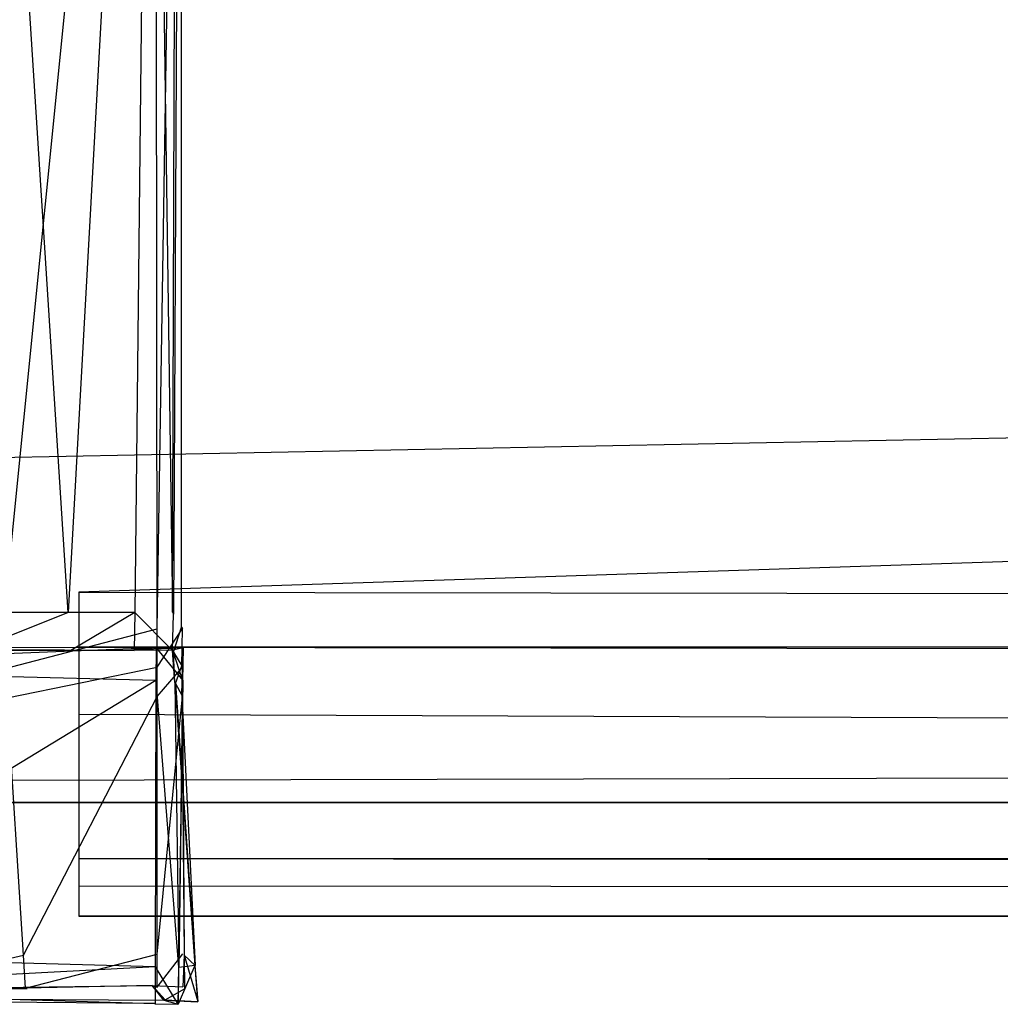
# Model space of a CAD drawing. Extents: x 0 to 0.787, y -0.451 to 0.
# Tile 8 of 32: x 0.131 to 0.143, y -0.451 to -0.44. Entities that reach past the tile are written whole.
import ezdxf

# ---------------------------------------------------------------- set-up
doc = ezdxf.new("R2010")
doc.units = 0
for name, color, linetype in [('L17_GRIFF_N_A69600__1___REPLACE', 7, 'CONTINUOUS'), ('L18_GRIFF_N_A69600__0___REPLACE', 7, 'CONTINUOUS'), ('L19_FRONTU_N_A69600__0___REPLAC', 7, 'CONTINUOUS'), ('L3_GRIFF_N_A69600__1___REPLACEM', 7, 'CONTINUOUS'), ('L4_GRIFF_N_A69600__0___REPLACEM', 7, 'CONTINUOUS'), ('L5_FRONTO_N_A69600__0___REPLACE', 7, 'CONTINUOUS')]:
    doc.layers.add(name, color=color, linetype=linetype)

msp = doc.modelspace()

# ---------------------------------------------------------------- linework, layer by layer
at = {"layer": 'L17_GRIFF_N_A69600__1___REPLACE', "color": 254}
for points, invisible_edges in [([(0.131811, -0.446458, 0.226732), (0.653944, -0.429376, 0.220481), (0.131811, -0.429376, 0.220481), (0.131811, -0.446458, 0.226732)], 13), ([(0.653944, -0.429376, 0.220481), (0.131811, -0.446458, 0.226732), (0.653944, -0.446458, 0.226732), (0.653944, -0.429376, 0.220481)], 14), ([(0.131828, -0.42949, 0.217178), (0.653945, -0.449681, 0.224543), (0.131811, -0.449681, 0.224543), (0.131828, -0.42949, 0.217178)], 13), ([(0.653945, -0.449681, 0.224543), (0.131828, -0.42949, 0.217178), (0.653961, -0.42949, 0.217178), (0.653945, -0.449681, 0.224543)], 14), ([(0.653944, -0.447123, 0.226975), (0.131811, -0.446458, 0.226732), (0.131811, -0.447123, 0.226975), (0.653944, -0.447123, 0.226975)], 13), ([(0.131811, -0.446458, 0.226732), (0.653944, -0.447123, 0.226975), (0.653944, -0.446458, 0.226732), (0.131811, -0.446458, 0.226732)], 14), ([(0.131811, -0.447123, 0.228633), (0.653944, -0.447123, 0.226975), (0.131811, -0.447123, 0.226975), (0.131811, -0.447123, 0.228633)], 13), ([(0.653944, -0.447123, 0.226975), (0.131811, -0.447123, 0.228633), (0.653944, -0.447123, 0.228633), (0.653944, -0.447123, 0.226975)], 14), ([(0.653944, -0.447931, 0.228666), (0.131811, -0.447123, 0.228633), (0.131811, -0.447931, 0.228666), (0.653944, -0.447931, 0.228666)], 13), ([(0.131811, -0.447123, 0.228633), (0.653944, -0.447931, 0.228666), (0.653944, -0.447123, 0.228633), (0.131811, -0.447123, 0.228633)], 14), ([(0.653944, -0.450009, 0.228748), (0.131811, -0.447931, 0.228666), (0.131811, -0.450009, 0.228748), (0.653944, -0.450009, 0.228748)], 13), ([(0.131811, -0.447931, 0.228666), (0.653944, -0.450009, 0.228748), (0.653944, -0.447931, 0.228666), (0.131811, -0.447931, 0.228666)], 14), ([(0.131811, -0.449681, 0.224543), (0.653944, -0.450375, 0.224809), (0.131811, -0.450375, 0.224809), (0.131811, -0.449681, 0.224543)], 13), ([(0.653944, -0.450375, 0.224809), (0.131811, -0.449681, 0.224543), (0.653945, -0.449681, 0.224543), (0.653944, -0.450375, 0.224809)], 14), ([(0.653944, -0.450375, 0.228763), (0.131811, -0.450009, 0.228748), (0.131811, -0.450375, 0.228763), (0.653944, -0.450375, 0.228763)], 13), ([(0.131811, -0.450009, 0.228748), (0.653944, -0.450375, 0.228763), (0.653944, -0.450009, 0.228748), (0.131811, -0.450009, 0.228748)], 14), ([(0.653944, -0.450375, 0.228763), (0.131811, -0.450375, 0.228145), (0.653944, -0.450375, 0.228145), (0.653944, -0.450375, 0.228763)], 13), ([(0.131811, -0.450375, 0.228145), (0.653944, -0.450375, 0.228763), (0.131811, -0.450375, 0.228763), (0.131811, -0.450375, 0.228145)], 14), ([(0.653944, -0.450375, 0.228145), (0.131811, -0.450375, 0.225524), (0.653944, -0.450375, 0.225524), (0.653944, -0.450375, 0.228145)], 13), ([(0.131811, -0.450375, 0.225524), (0.653944, -0.450375, 0.228145), (0.131811, -0.450375, 0.228145), (0.131811, -0.450375, 0.225524)], 14), ([(0.653944, -0.450375, 0.225524), (0.131811, -0.450375, 0.224809), (0.653944, -0.450375, 0.224809), (0.653944, -0.450375, 0.225524)], 13), ([(0.131811, -0.450375, 0.224809), (0.653944, -0.450375, 0.225524), (0.131811, -0.450375, 0.225524), (0.131811, -0.450375, 0.224809)], 14)]:
    msp.add_3dface(points, dxfattribs=dict(at, invisible_edges=invisible_edges))
at = {"layer": 'L18_GRIFF_N_A69600__0___REPLACE', "color": 254}
for points, invisible_edges in [([(0.132744, -0.428385, 0.215867), (0.130891, -0.446915, 0.222881), (0.129715, -0.428409, 0.216218), (0.132744, -0.428385, 0.215867)], 13), ([(0.131683, -0.446702, 0.227057), (0.130508, -0.428408, 0.220896), (0.130469, -0.446704, 0.227375), (0.131683, -0.446702, 0.227057)], 14), ([(0.131683, -0.446702, 0.227057), (0.132687, -0.428392, 0.220643), (0.130508, -0.428408, 0.220896), (0.131683, -0.446702, 0.227057)], 13), ([(0.130891, -0.446915, 0.222881), (0.132744, -0.428385, 0.215867), (0.132756, -0.4469, 0.222665), (0.130891, -0.446915, 0.222881)], 14), ([(0.132687, -0.428392, 0.220643), (0.131683, -0.446702, 0.227057), (0.132487, -0.446702, 0.226969), (0.132687, -0.428392, 0.220643)], 14), ([(0.132942, -0.446701, 0.22692), (0.132687, -0.428392, 0.220643), (0.132487, -0.446702, 0.226969), (0.132942, -0.446701, 0.22692)], 13), ([(0.132687, -0.428392, 0.220643), (0.132942, -0.446701, 0.22692), (0.132994, -0.428389, 0.220608), (0.132687, -0.428392, 0.220643)], 14), ([(0.133051, -0.428383, 0.215831), (0.132756, -0.4469, 0.222665), (0.132744, -0.428385, 0.215867), (0.133051, -0.428383, 0.215831)], 13), ([(0.132756, -0.4469, 0.222665), (0.133051, -0.428383, 0.215831), (0.133063, -0.446898, 0.222629), (0.132756, -0.4469, 0.222665)], 14), ([(0.132999, -0.428389, 0.220158), (0.132942, -0.446701, 0.22692), (0.132955, -0.446722, 0.226459), (0.132999, -0.428389, 0.220158)], 13), ([(0.132942, -0.446701, 0.22692), (0.132999, -0.428389, 0.220158), (0.132994, -0.428389, 0.220608), (0.132942, -0.446701, 0.22692)], 14), ([(0.133046, -0.428384, 0.216296), (0.132999, -0.428389, 0.220158), (0.132955, -0.446722, 0.226459), (0.133046, -0.428384, 0.216296)], 14), ([(0.133046, -0.428384, 0.216296), (0.132955, -0.446722, 0.226459), (0.133053, -0.446882, 0.222985), (0.133046, -0.428384, 0.216296)], 14), ([(0.133053, -0.446882, 0.222985), (0.133051, -0.428383, 0.215831), (0.133046, -0.428384, 0.216296), (0.133053, -0.446882, 0.222985)], 14), ([(0.133051, -0.428383, 0.215831), (0.133053, -0.446882, 0.222985), (0.133063, -0.446898, 0.222629), (0.133051, -0.428383, 0.215831)], 13), ([(0.130528, -0.447164, 0.227521), (0.131683, -0.446702, 0.227057), (0.130469, -0.446704, 0.227375), (0.130528, -0.447164, 0.227521)], 13), ([(0.131683, -0.446702, 0.227057), (0.130528, -0.447164, 0.227521), (0.131712, -0.447162, 0.227212), (0.131683, -0.446702, 0.227057)], 14), ([(0.131712, -0.447162, 0.227212), (0.132487, -0.446702, 0.226969), (0.131683, -0.446702, 0.227057), (0.131712, -0.447162, 0.227212)], 13), ([(0.132487, -0.446702, 0.226969), (0.131712, -0.447162, 0.227212), (0.132478, -0.447162, 0.227129), (0.132487, -0.446702, 0.226969)], 14), ([(0.132941, -0.447162, 0.227079), (0.132487, -0.446702, 0.226969), (0.132478, -0.447162, 0.227129), (0.132941, -0.447162, 0.227079)], 13), ([(0.132487, -0.446702, 0.226969), (0.132941, -0.447162, 0.227079), (0.132942, -0.446701, 0.22692), (0.132487, -0.446702, 0.226969)], 14), ([(0.132941, -0.447162, 0.227079), (0.132955, -0.446722, 0.226459), (0.132942, -0.446701, 0.22692), (0.132941, -0.447162, 0.227079)], 14), ([(0.132955, -0.446722, 0.226459), (0.132941, -0.447162, 0.227079), (0.132954, -0.447184, 0.226617), (0.132955, -0.446722, 0.226459)], 13), ([(0.132954, -0.447184, 0.226617), (0.133053, -0.446882, 0.222985), (0.132955, -0.446722, 0.226459), (0.132954, -0.447184, 0.226617)], 14), ([(0.132756, -0.4469, 0.222665), (0.13092, -0.44738, 0.223049), (0.130891, -0.446915, 0.222881), (0.132756, -0.4469, 0.222665)], 13), ([(0.13092, -0.44738, 0.223049), (0.132756, -0.4469, 0.222665), (0.132757, -0.447366, 0.222836), (0.13092, -0.44738, 0.223049)], 14), ([(0.133063, -0.446898, 0.222629), (0.132757, -0.447366, 0.222836), (0.132756, -0.4469, 0.222665), (0.133063, -0.446898, 0.222629)], 13), ([(0.132757, -0.447366, 0.222836), (0.133063, -0.446898, 0.222629), (0.133064, -0.447364, 0.2228), (0.132757, -0.447366, 0.222836)], 14), ([(0.133053, -0.446882, 0.222985), (0.132954, -0.447184, 0.226617), (0.133054, -0.447347, 0.223153), (0.133053, -0.446882, 0.222985)], 13), ([(0.133054, -0.447347, 0.223153), (0.133063, -0.446898, 0.222629), (0.133053, -0.446882, 0.222985), (0.133054, -0.447347, 0.223153)], 14), ([(0.133063, -0.446898, 0.222629), (0.133054, -0.447347, 0.223153), (0.133064, -0.447364, 0.2228), (0.133063, -0.446898, 0.222629)], 13), ([(0.126509, -0.44712, 0.249014), (0.13274, -0.447131, 0.248695), (0.126505, -0.44712, 0.248679), (0.126509, -0.44712, 0.249014)], 13), ([(0.13274, -0.447131, 0.248695), (0.132446, -0.447161, 0.227717), (0.126505, -0.44712, 0.248679), (0.13274, -0.447131, 0.248695)], 14), ([(0.126505, -0.44712, 0.248679), (0.132446, -0.447161, 0.227717), (0.130716, -0.447163, 0.228074), (0.126505, -0.44712, 0.248679)], 14), ([(0.126573, -0.447377, 0.249014), (0.132744, -0.44713, 0.249014), (0.126509, -0.44712, 0.249014), (0.126573, -0.447377, 0.249014)], 13), ([(0.13274, -0.447131, 0.248695), (0.126509, -0.44712, 0.249014), (0.132744, -0.44713, 0.249014), (0.13274, -0.447131, 0.248695)], 14), ([(0.132744, -0.44713, 0.249014), (0.126573, -0.447377, 0.249014), (0.132743, -0.447524, 0.249014), (0.132744, -0.44713, 0.249014)], 14), ([(0.132446, -0.447161, 0.227717), (0.13307, -0.447131, 0.248696), (0.132944, -0.447161, 0.227662), (0.132446, -0.447161, 0.227717)], 13), ([(0.13307, -0.447131, 0.248696), (0.132446, -0.447161, 0.227717), (0.13274, -0.447131, 0.248695), (0.13307, -0.447131, 0.248696)], 14), ([(0.132744, -0.44713, 0.249014), (0.13307, -0.447131, 0.248696), (0.13274, -0.447131, 0.248695), (0.132744, -0.44713, 0.249014)], 13), ([(0.133066, -0.447525, 0.249014), (0.132744, -0.44713, 0.249014), (0.132743, -0.447524, 0.249014), (0.133066, -0.447525, 0.249014)], 13), ([(0.132744, -0.44713, 0.249014), (0.133066, -0.447525, 0.249014), (0.133072, -0.447131, 0.249014), (0.132744, -0.44713, 0.249014)], 14), ([(0.13307, -0.447131, 0.248696), (0.132744, -0.44713, 0.249014), (0.133072, -0.447131, 0.249014), (0.13307, -0.447131, 0.248696)], 14), ([(0.13307, -0.447131, 0.248696), (0.133064, -0.447526, 0.248695), (0.132944, -0.447161, 0.227662), (0.13307, -0.447131, 0.248696)], 14), ([(0.13307, -0.447131, 0.248696), (0.133066, -0.447525, 0.249014), (0.133064, -0.447526, 0.248695), (0.13307, -0.447131, 0.248696)], 13), ([(0.133066, -0.447525, 0.249014), (0.13307, -0.447131, 0.248696), (0.133072, -0.447131, 0.249014), (0.133066, -0.447525, 0.249014)], 14), ([(0.130528, -0.447164, 0.227521), (0.131728, -0.447162, 0.227796), (0.131712, -0.447162, 0.227212), (0.130528, -0.447164, 0.227521)], 13), ([(0.131728, -0.447162, 0.227796), (0.130528, -0.447164, 0.227521), (0.130716, -0.447163, 0.228074), (0.131728, -0.447162, 0.227796)], 14), ([(0.130716, -0.447163, 0.228074), (0.132446, -0.447161, 0.227717), (0.131728, -0.447162, 0.227796), (0.130716, -0.447163, 0.228074)], 14), ([(0.131712, -0.447162, 0.227212), (0.132446, -0.447161, 0.227717), (0.132478, -0.447162, 0.227129), (0.131712, -0.447162, 0.227212)], 13), ([(0.132446, -0.447161, 0.227717), (0.131712, -0.447162, 0.227212), (0.131728, -0.447162, 0.227796), (0.132446, -0.447161, 0.227717)], 14), ([(0.132944, -0.447161, 0.227662), (0.132478, -0.447162, 0.227129), (0.132446, -0.447161, 0.227717), (0.132944, -0.447161, 0.227662)], 14), ([(0.132478, -0.447162, 0.227129), (0.132944, -0.447161, 0.227662), (0.132941, -0.447162, 0.227079), (0.132478, -0.447162, 0.227129)], 13), ([(0.132972, -0.44755, 0.227671), (0.132941, -0.447162, 0.227079), (0.132944, -0.447161, 0.227662), (0.132972, -0.44755, 0.227671)], 14), ([(0.132969, -0.447551, 0.227088), (0.132954, -0.447184, 0.226617), (0.132941, -0.447162, 0.227079), (0.132969, -0.447551, 0.227088)], 14), ([(0.132941, -0.447162, 0.227079), (0.132972, -0.44755, 0.227671), (0.132969, -0.447551, 0.227088), (0.132941, -0.447162, 0.227079)], 13), ([(0.132944, -0.447161, 0.227662), (0.133064, -0.447526, 0.248695), (0.132972, -0.44755, 0.227671), (0.132944, -0.447161, 0.227662)], 14), ([(0.132977, -0.447564, 0.226752), (0.133054, -0.447347, 0.223153), (0.132954, -0.447184, 0.226617), (0.132977, -0.447564, 0.226752)], 14), ([(0.132954, -0.447184, 0.226617), (0.132969, -0.447551, 0.227088), (0.132977, -0.447564, 0.226752), (0.132954, -0.447184, 0.226617)], 13), ([(0.127289, -0.450838, 0.249014), (0.132743, -0.447524, 0.249014), (0.126573, -0.447377, 0.249014), (0.127289, -0.450838, 0.249014)], 13), ([(0.132757, -0.447366, 0.222836), (0.130943, -0.447734, 0.223176), (0.13092, -0.44738, 0.223049), (0.132757, -0.447366, 0.222836)], 13), ([(0.130943, -0.447734, 0.223176), (0.132757, -0.447366, 0.222836), (0.132757, -0.44772, 0.222966), (0.130943, -0.447734, 0.223176)], 14), ([(0.133064, -0.447364, 0.2228), (0.132757, -0.44772, 0.222966), (0.132757, -0.447366, 0.222836), (0.133064, -0.447364, 0.2228)], 13), ([(0.132757, -0.44772, 0.222966), (0.133064, -0.447364, 0.2228), (0.133064, -0.447718, 0.22293), (0.132757, -0.44772, 0.222966)], 14), ([(0.133054, -0.447347, 0.223153), (0.132977, -0.447564, 0.226752), (0.133056, -0.447704, 0.223281), (0.133054, -0.447347, 0.223153)], 13), ([(0.133056, -0.447704, 0.223281), (0.133064, -0.447364, 0.2228), (0.133054, -0.447347, 0.223153), (0.133056, -0.447704, 0.223281)], 14), ([(0.133064, -0.447364, 0.2228), (0.133056, -0.447704, 0.223281), (0.133064, -0.447718, 0.22293), (0.133064, -0.447364, 0.2228)], 13), ([(0.132743, -0.447524, 0.249014), (0.127289, -0.450838, 0.249014), (0.132735, -0.450989, 0.249014), (0.132743, -0.447524, 0.249014)], 14), ([(0.133015, -0.450997, 0.249014), (0.132743, -0.447524, 0.249014), (0.132735, -0.450989, 0.249014), (0.133015, -0.450997, 0.249014)], 13), ([(0.132743, -0.447524, 0.249014), (0.133015, -0.450997, 0.249014), (0.133066, -0.447525, 0.249014), (0.132743, -0.447524, 0.249014)], 14), ([(0.132972, -0.44755, 0.227671), (0.133217, -0.450971, 0.227175), (0.132969, -0.447551, 0.227088), (0.132972, -0.44755, 0.227671)], 14), ([(0.132969, -0.447551, 0.227088), (0.133217, -0.450971, 0.227175), (0.132977, -0.447564, 0.226752), (0.132969, -0.447551, 0.227088)], 14), ([(0.133064, -0.447526, 0.248695), (0.133018, -0.450997, 0.248678), (0.132972, -0.44755, 0.227671), (0.133064, -0.447526, 0.248695)], 14), ([(0.132972, -0.44755, 0.227671), (0.133018, -0.450997, 0.248678), (0.133213, -0.450972, 0.227673), (0.132972, -0.44755, 0.227671)], 14), ([(0.133217, -0.450971, 0.227175), (0.132972, -0.44755, 0.227671), (0.133213, -0.450972, 0.227673), (0.133217, -0.450971, 0.227175)], 13), ([(0.132977, -0.447564, 0.226752), (0.133217, -0.450971, 0.227175), (0.133056, -0.447704, 0.223281), (0.132977, -0.447564, 0.226752)], 14), ([(0.133018, -0.450997, 0.248678), (0.133066, -0.447525, 0.249014), (0.133015, -0.450997, 0.249014), (0.133018, -0.450997, 0.248678)], 13), ([(0.133066, -0.447525, 0.249014), (0.133018, -0.450997, 0.248678), (0.133064, -0.447526, 0.248695), (0.133066, -0.447525, 0.249014)], 14), ([(0.129285, -0.450861, 0.224813), (0.130943, -0.447734, 0.223176), (0.131141, -0.450846, 0.224297), (0.129285, -0.450861, 0.224813)], 14), ([(0.132757, -0.44772, 0.222966), (0.131141, -0.450846, 0.224297), (0.130943, -0.447734, 0.223176), (0.132757, -0.44772, 0.222966)], 13), ([(0.131141, -0.450846, 0.224297), (0.132757, -0.44772, 0.222966), (0.132759, -0.450834, 0.224109), (0.131141, -0.450846, 0.224297)], 14), ([(0.133064, -0.447718, 0.22293), (0.132759, -0.450834, 0.224109), (0.132757, -0.44772, 0.222966), (0.133064, -0.447718, 0.22293)], 13), ([(0.132759, -0.450834, 0.224109), (0.133064, -0.447718, 0.22293), (0.133066, -0.450831, 0.224073), (0.132759, -0.450834, 0.224109)], 14), ([(0.133056, -0.447704, 0.223281), (0.133217, -0.450971, 0.227175), (0.133082, -0.450846, 0.224412), (0.133056, -0.447704, 0.223281)], 14), ([(0.133056, -0.447704, 0.223281), (0.133082, -0.450846, 0.224412), (0.133064, -0.447718, 0.22293), (0.133056, -0.447704, 0.223281)], 14), ([(0.133064, -0.447718, 0.22293), (0.133082, -0.450846, 0.224412), (0.133066, -0.450831, 0.224073), (0.133064, -0.447718, 0.22293)], 14), ([(0.133066, -0.450831, 0.224073), (0.132759, -0.451232, 0.224255), (0.132759, -0.450834, 0.224109), (0.133066, -0.450831, 0.224073)], 13), ([(0.132759, -0.451232, 0.224255), (0.133066, -0.450831, 0.224073), (0.133066, -0.45123, 0.224219), (0.132759, -0.451232, 0.224255)], 14), ([(0.133082, -0.450846, 0.224412), (0.133066, -0.45123, 0.224219), (0.133066, -0.450831, 0.224073), (0.133082, -0.450846, 0.224412)], 14), ([(0.127371, -0.451265, 0.249014), (0.132735, -0.450989, 0.249014), (0.127289, -0.450838, 0.249014), (0.127371, -0.451265, 0.249014)], 13), ([(0.131141, -0.450846, 0.224297), (0.129334, -0.45126, 0.22495), (0.129285, -0.450861, 0.224813), (0.131141, -0.450846, 0.224297)], 13), ([(0.129334, -0.45126, 0.22495), (0.131141, -0.450846, 0.224297), (0.131166, -0.451244, 0.22444), (0.129334, -0.45126, 0.22495)], 14), ([(0.132759, -0.450834, 0.224109), (0.131166, -0.451244, 0.22444), (0.131141, -0.450846, 0.224297), (0.132759, -0.450834, 0.224109)], 13), ([(0.131166, -0.451244, 0.22444), (0.132759, -0.450834, 0.224109), (0.132759, -0.451232, 0.224255), (0.131166, -0.451244, 0.22444)], 14), ([(0.133066, -0.45123, 0.224219), (0.133082, -0.450846, 0.224412), (0.133089, -0.451252, 0.224592), (0.133066, -0.45123, 0.224219)], 13), ([(0.133082, -0.450846, 0.224412), (0.133217, -0.450971, 0.227175), (0.133249, -0.451409, 0.227186), (0.133082, -0.450846, 0.224412)], 14), ([(0.133082, -0.450846, 0.224412), (0.133249, -0.451409, 0.227186), (0.133089, -0.451252, 0.224592), (0.133082, -0.450846, 0.224412)], 14), ([(0.132735, -0.450989, 0.249014), (0.127371, -0.451265, 0.249014), (0.132734, -0.451433, 0.249014), (0.132735, -0.450989, 0.249014)], 14), ([(0.133008, -0.451441, 0.249014), (0.132735, -0.450989, 0.249014), (0.132734, -0.451433, 0.249014), (0.133008, -0.451441, 0.249014)], 13), ([(0.132735, -0.450989, 0.249014), (0.133008, -0.451441, 0.249014), (0.133015, -0.450997, 0.249014), (0.132735, -0.450989, 0.249014)], 14), ([(0.133012, -0.451441, 0.248677), (0.133015, -0.450997, 0.249014), (0.133008, -0.451441, 0.249014), (0.133012, -0.451441, 0.248677)], 13), ([(0.133213, -0.450972, 0.227673), (0.133018, -0.450997, 0.248678), (0.133012, -0.451441, 0.248677), (0.133213, -0.450972, 0.227673)], 14), ([(0.133213, -0.450972, 0.227673), (0.133012, -0.451441, 0.248677), (0.133244, -0.45141, 0.227684), (0.133213, -0.450972, 0.227673)], 14), ([(0.133015, -0.450997, 0.249014), (0.133012, -0.451441, 0.248677), (0.133018, -0.450997, 0.248678), (0.133015, -0.450997, 0.249014)], 14), ([(0.133213, -0.450972, 0.227673), (0.133249, -0.451409, 0.227186), (0.133217, -0.450971, 0.227175), (0.133213, -0.450972, 0.227673)], 14), ([(0.133249, -0.451409, 0.227186), (0.133213, -0.450972, 0.227673), (0.133244, -0.45141, 0.227684), (0.133249, -0.451409, 0.227186)], 13), ([(0.12267, -0.451344, 0.248708), (0.132696, -0.451214, 0.224663), (0.132839, -0.451389, 0.227694), (0.12267, -0.451344, 0.248708)], 14), ([(0.12267, -0.451344, 0.248708), (0.123938, -0.451274, 0.22994), (0.132696, -0.451214, 0.224663), (0.12267, -0.451344, 0.248708)], 14), ([(0.132734, -0.451433, 0.249014), (0.126795, -0.451247, 0.249014), (0.12267, -0.451344, 0.248708), (0.132734, -0.451433, 0.249014)], 13), ([(0.123938, -0.451274, 0.22994), (0.1263, -0.451278, 0.227134), (0.132696, -0.451214, 0.224663), (0.123938, -0.451274, 0.22994)], 14), ([(0.1263, -0.451278, 0.227134), (0.12947, -0.451263, 0.225325), (0.132696, -0.451214, 0.224663), (0.1263, -0.451278, 0.227134)], 14), ([(0.126795, -0.451247, 0.249014), (0.132734, -0.451433, 0.249014), (0.127371, -0.451265, 0.249014), (0.126795, -0.451247, 0.249014)], 14), ([(0.131185, -0.451248, 0.224839), (0.129334, -0.45126, 0.22495), (0.131166, -0.451244, 0.22444), (0.131185, -0.451248, 0.224839)], 13), ([(0.129334, -0.45126, 0.22495), (0.131185, -0.451248, 0.224839), (0.12947, -0.451263, 0.225325), (0.129334, -0.45126, 0.22495)], 14), ([(0.12947, -0.451263, 0.225325), (0.131185, -0.451248, 0.224839), (0.132696, -0.451214, 0.224663), (0.12947, -0.451263, 0.225325)], 14), ([(0.131185, -0.451248, 0.224839), (0.131166, -0.451244, 0.22444), (0.132696, -0.451214, 0.224663), (0.131185, -0.451248, 0.224839)], 14), ([(0.132696, -0.451214, 0.224663), (0.131166, -0.451244, 0.22444), (0.132759, -0.451232, 0.224255), (0.132696, -0.451214, 0.224663)], 14), ([(0.132696, -0.451214, 0.224663), (0.132759, -0.451232, 0.224255), (0.133066, -0.45123, 0.224219), (0.132696, -0.451214, 0.224663)], 14), ([(0.132852, -0.451388, 0.227197), (0.132696, -0.451214, 0.224663), (0.133089, -0.451252, 0.224592), (0.132852, -0.451388, 0.227197)], 14), ([(0.132696, -0.451214, 0.224663), (0.133066, -0.45123, 0.224219), (0.133089, -0.451252, 0.224592), (0.132696, -0.451214, 0.224663)], 14), ([(0.132839, -0.451389, 0.227694), (0.132696, -0.451214, 0.224663), (0.132852, -0.451388, 0.227197), (0.132839, -0.451389, 0.227694)], 14), ([(0.132852, -0.451388, 0.227197), (0.133089, -0.451252, 0.224592), (0.133249, -0.451409, 0.227186), (0.132852, -0.451388, 0.227197)], 14), ([(0.132734, -0.451433, 0.249014), (0.12267, -0.451344, 0.248708), (0.13273, -0.451435, 0.248677), (0.132734, -0.451433, 0.249014)], 14), ([(0.12267, -0.451344, 0.248708), (0.132839, -0.451389, 0.227694), (0.13273, -0.451435, 0.248677), (0.12267, -0.451344, 0.248708)], 14), ([(0.132839, -0.451389, 0.227694), (0.133012, -0.451441, 0.248677), (0.13273, -0.451435, 0.248677), (0.132839, -0.451389, 0.227694)], 14), ([(0.132852, -0.451388, 0.227197), (0.133244, -0.45141, 0.227684), (0.132839, -0.451389, 0.227694), (0.132852, -0.451388, 0.227197)], 14), ([(0.133012, -0.451441, 0.248677), (0.132839, -0.451389, 0.227694), (0.133244, -0.45141, 0.227684), (0.133012, -0.451441, 0.248677)], 13), ([(0.133244, -0.45141, 0.227684), (0.132852, -0.451388, 0.227197), (0.133249, -0.451409, 0.227186), (0.133244, -0.45141, 0.227684)], 13), ([(0.13273, -0.451435, 0.248677), (0.133008, -0.451441, 0.249014), (0.132734, -0.451433, 0.249014), (0.13273, -0.451435, 0.248677)], 14), ([(0.133008, -0.451441, 0.249014), (0.13273, -0.451435, 0.248677), (0.133012, -0.451441, 0.248677), (0.133008, -0.451441, 0.249014)], 13)]:
    msp.add_3dface(points, dxfattribs=dict(at, invisible_edges=invisible_edges))
at = {"layer": 'L19_FRONTU_N_A69600__0___REPLAC', "color": 8}
for points, invisible_edges in [([(0.783193, -0.431928, 0.002), (0.003722, -0.447345, 0.002), (0.003722, -0.431928, 0.002), (0.783193, -0.431928, 0.002)], 13), ([(0.003722, -0.447345, 0.002), (0.783193, -0.431928, 0.002), (0.783193, -0.447345, 0.002), (0.003722, -0.447345, 0.002)], 14), ([(0.783193, -0.447345, 0.002), (0.003722, -0.449, 0.002), (0.003722, -0.447345, 0.002), (0.783193, -0.447345, 0.002)], 13), ([(0.003722, -0.449, 0.002), (0.783193, -0.447345, 0.002), (0.783193, -0.449, 0.002), (0.003722, -0.449, 0.002)], 14), ([(0.783193, -0.449, 0.246382), (0.003722, -0.449, 0.00371), (0.783193, -0.449, 0.00371), (0.783193, -0.449, 0.246382)], 13), ([(0.003722, -0.449, 0.00371), (0.783193, -0.449, 0.246382), (0.655951, -0.449, 0.226192), (0.003722, -0.449, 0.00371)], 10), ([(0.003722, -0.449, 0.00371), (0.655951, -0.449, 0.226192), (0.654, -0.449, 0.226), (0.003722, -0.449, 0.00371)], 13), ([(0.131049, -0.449, 0.226192), (0.003722, -0.449, 0.00371), (0.133, -0.449, 0.226), (0.131049, -0.449, 0.226192)], 13), ([(0.133, -0.449, 0.226), (0.003722, -0.449, 0.00371), (0.654, -0.449, 0.226), (0.133, -0.449, 0.226)], 10), ([(0.783193, -0.449, 0.00371), (0.003722, -0.449, 0.002), (0.783193, -0.449, 0.002), (0.783193, -0.449, 0.00371)], 13), ([(0.003722, -0.449, 0.002), (0.783193, -0.449, 0.00371), (0.003722, -0.449, 0.00371), (0.003722, -0.449, 0.002)], 14)]:
    msp.add_3dface(points, dxfattribs=dict(at, invisible_edges=invisible_edges))
at = {"layer": 'L3_GRIFF_N_A69600__1___REPLACEM', "color": 254}
for points, invisible_edges in [([(0.131811, -0.446458, 0.476732), (0.653944, -0.429376, 0.470481), (0.131811, -0.429376, 0.470481), (0.131811, -0.446458, 0.476732)], 13), ([(0.653944, -0.429376, 0.470481), (0.131811, -0.446458, 0.476732), (0.653944, -0.446458, 0.476732), (0.653944, -0.429376, 0.470481)], 14), ([(0.131828, -0.42949, 0.467178), (0.653945, -0.449681, 0.474543), (0.131811, -0.449681, 0.474543), (0.131828, -0.42949, 0.467178)], 13), ([(0.653945, -0.449681, 0.474543), (0.131828, -0.42949, 0.467178), (0.653961, -0.42949, 0.467178), (0.653945, -0.449681, 0.474543)], 14), ([(0.653944, -0.447123, 0.476975), (0.131811, -0.446458, 0.476732), (0.131811, -0.447123, 0.476975), (0.653944, -0.447123, 0.476975)], 13), ([(0.131811, -0.446458, 0.476732), (0.653944, -0.447123, 0.476975), (0.653944, -0.446458, 0.476732), (0.131811, -0.446458, 0.476732)], 14), ([(0.131811, -0.447123, 0.478633), (0.653944, -0.447123, 0.476975), (0.131811, -0.447123, 0.476975), (0.131811, -0.447123, 0.478633)], 13), ([(0.653944, -0.447123, 0.476975), (0.131811, -0.447123, 0.478633), (0.653944, -0.447123, 0.478633), (0.653944, -0.447123, 0.476975)], 14), ([(0.653944, -0.447931, 0.478666), (0.131811, -0.447123, 0.478633), (0.131811, -0.447931, 0.478666), (0.653944, -0.447931, 0.478666)], 13), ([(0.131811, -0.447123, 0.478633), (0.653944, -0.447931, 0.478666), (0.653944, -0.447123, 0.478633), (0.131811, -0.447123, 0.478633)], 14), ([(0.653944, -0.450009, 0.478748), (0.131811, -0.447931, 0.478666), (0.131811, -0.450009, 0.478748), (0.653944, -0.450009, 0.478748)], 13), ([(0.131811, -0.447931, 0.478666), (0.653944, -0.450009, 0.478748), (0.653944, -0.447931, 0.478666), (0.131811, -0.447931, 0.478666)], 14), ([(0.131811, -0.449681, 0.474543), (0.653944, -0.450375, 0.474809), (0.131811, -0.450375, 0.474809), (0.131811, -0.449681, 0.474543)], 13), ([(0.653944, -0.450375, 0.474809), (0.131811, -0.449681, 0.474543), (0.653945, -0.449681, 0.474543), (0.653944, -0.450375, 0.474809)], 14), ([(0.653944, -0.450375, 0.478763), (0.131811, -0.450009, 0.478748), (0.131811, -0.450375, 0.478763), (0.653944, -0.450375, 0.478763)], 13), ([(0.131811, -0.450009, 0.478748), (0.653944, -0.450375, 0.478763), (0.653944, -0.450009, 0.478748), (0.131811, -0.450009, 0.478748)], 14), ([(0.653944, -0.450375, 0.478763), (0.131811, -0.450375, 0.478145), (0.653944, -0.450375, 0.478145), (0.653944, -0.450375, 0.478763)], 13), ([(0.131811, -0.450375, 0.478145), (0.653944, -0.450375, 0.478763), (0.131811, -0.450375, 0.478763), (0.131811, -0.450375, 0.478145)], 14), ([(0.653944, -0.450375, 0.478145), (0.131811, -0.450375, 0.475524), (0.653944, -0.450375, 0.475524), (0.653944, -0.450375, 0.478145)], 13), ([(0.131811, -0.450375, 0.475524), (0.653944, -0.450375, 0.478145), (0.131811, -0.450375, 0.478145), (0.131811, -0.450375, 0.475524)], 14), ([(0.653944, -0.450375, 0.475524), (0.131811, -0.450375, 0.474809), (0.653944, -0.450375, 0.474809), (0.653944, -0.450375, 0.475524)], 13), ([(0.131811, -0.450375, 0.474809), (0.653944, -0.450375, 0.475524), (0.131811, -0.450375, 0.475524), (0.131811, -0.450375, 0.474809)], 14)]:
    msp.add_3dface(points, dxfattribs=dict(at, invisible_edges=invisible_edges))
at = {"layer": 'L4_GRIFF_N_A69600__0___REPLACEM', "color": 254}
for points, invisible_edges in [([(0.132744, -0.428385, 0.465867), (0.130891, -0.446915, 0.472881), (0.129715, -0.428409, 0.466218), (0.132744, -0.428385, 0.465867)], 13), ([(0.131683, -0.446702, 0.477057), (0.130508, -0.428408, 0.470896), (0.130469, -0.446704, 0.477375), (0.131683, -0.446702, 0.477057)], 14), ([(0.131683, -0.446702, 0.477057), (0.132687, -0.428392, 0.470643), (0.130508, -0.428408, 0.470896), (0.131683, -0.446702, 0.477057)], 13), ([(0.130891, -0.446915, 0.472881), (0.132744, -0.428385, 0.465867), (0.132756, -0.4469, 0.472665), (0.130891, -0.446915, 0.472881)], 14), ([(0.132687, -0.428392, 0.470643), (0.131683, -0.446702, 0.477057), (0.132487, -0.446702, 0.476969), (0.132687, -0.428392, 0.470643)], 14), ([(0.132942, -0.446701, 0.47692), (0.132687, -0.428392, 0.470643), (0.132487, -0.446702, 0.476969), (0.132942, -0.446701, 0.47692)], 13), ([(0.132687, -0.428392, 0.470643), (0.132942, -0.446701, 0.47692), (0.132994, -0.428389, 0.470608), (0.132687, -0.428392, 0.470643)], 14), ([(0.133051, -0.428383, 0.465831), (0.132756, -0.4469, 0.472665), (0.132744, -0.428385, 0.465867), (0.133051, -0.428383, 0.465831)], 13), ([(0.132756, -0.4469, 0.472665), (0.133051, -0.428383, 0.465831), (0.133063, -0.446898, 0.472629), (0.132756, -0.4469, 0.472665)], 14), ([(0.132999, -0.428389, 0.470158), (0.132942, -0.446701, 0.47692), (0.132955, -0.446722, 0.476459), (0.132999, -0.428389, 0.470158)], 13), ([(0.132942, -0.446701, 0.47692), (0.132999, -0.428389, 0.470158), (0.132994, -0.428389, 0.470608), (0.132942, -0.446701, 0.47692)], 14), ([(0.133046, -0.428384, 0.466296), (0.132999, -0.428389, 0.470158), (0.132955, -0.446722, 0.476459), (0.133046, -0.428384, 0.466296)], 14), ([(0.133046, -0.428384, 0.466296), (0.132955, -0.446722, 0.476459), (0.133053, -0.446882, 0.472985), (0.133046, -0.428384, 0.466296)], 14), ([(0.133053, -0.446882, 0.472985), (0.133051, -0.428383, 0.465831), (0.133046, -0.428384, 0.466296), (0.133053, -0.446882, 0.472985)], 14), ([(0.133051, -0.428383, 0.465831), (0.133053, -0.446882, 0.472985), (0.133063, -0.446898, 0.472629), (0.133051, -0.428383, 0.465831)], 13), ([(0.130528, -0.447164, 0.477521), (0.131683, -0.446702, 0.477057), (0.130469, -0.446704, 0.477375), (0.130528, -0.447164, 0.477521)], 13), ([(0.131683, -0.446702, 0.477057), (0.130528, -0.447164, 0.477521), (0.131712, -0.447162, 0.477212), (0.131683, -0.446702, 0.477057)], 14), ([(0.131712, -0.447162, 0.477212), (0.132487, -0.446702, 0.476969), (0.131683, -0.446702, 0.477057), (0.131712, -0.447162, 0.477212)], 13), ([(0.132487, -0.446702, 0.476969), (0.131712, -0.447162, 0.477212), (0.132478, -0.447162, 0.477129), (0.132487, -0.446702, 0.476969)], 14), ([(0.132941, -0.447162, 0.477079), (0.132487, -0.446702, 0.476969), (0.132478, -0.447162, 0.477129), (0.132941, -0.447162, 0.477079)], 13), ([(0.132487, -0.446702, 0.476969), (0.132941, -0.447162, 0.477079), (0.132942, -0.446701, 0.47692), (0.132487, -0.446702, 0.476969)], 14), ([(0.132941, -0.447162, 0.477079), (0.132955, -0.446722, 0.476459), (0.132942, -0.446701, 0.47692), (0.132941, -0.447162, 0.477079)], 14), ([(0.132955, -0.446722, 0.476459), (0.132941, -0.447162, 0.477079), (0.132954, -0.447184, 0.476617), (0.132955, -0.446722, 0.476459)], 13), ([(0.132954, -0.447184, 0.476617), (0.133053, -0.446882, 0.472985), (0.132955, -0.446722, 0.476459), (0.132954, -0.447184, 0.476617)], 14), ([(0.132756, -0.4469, 0.472665), (0.13092, -0.44738, 0.473049), (0.130891, -0.446915, 0.472881), (0.132756, -0.4469, 0.472665)], 13), ([(0.13092, -0.44738, 0.473049), (0.132756, -0.4469, 0.472665), (0.132757, -0.447366, 0.472836), (0.13092, -0.44738, 0.473049)], 14), ([(0.133063, -0.446898, 0.472629), (0.132757, -0.447366, 0.472836), (0.132756, -0.4469, 0.472665), (0.133063, -0.446898, 0.472629)], 13), ([(0.132757, -0.447366, 0.472836), (0.133063, -0.446898, 0.472629), (0.133064, -0.447364, 0.4728), (0.132757, -0.447366, 0.472836)], 14), ([(0.133053, -0.446882, 0.472985), (0.132954, -0.447184, 0.476617), (0.133054, -0.447347, 0.473153), (0.133053, -0.446882, 0.472985)], 13), ([(0.133054, -0.447347, 0.473153), (0.133063, -0.446898, 0.472629), (0.133053, -0.446882, 0.472985), (0.133054, -0.447347, 0.473153)], 14), ([(0.133063, -0.446898, 0.472629), (0.133054, -0.447347, 0.473153), (0.133064, -0.447364, 0.4728), (0.133063, -0.446898, 0.472629)], 13), ([(0.126509, -0.44712, 0.499014), (0.13274, -0.447131, 0.498695), (0.126505, -0.44712, 0.498679), (0.126509, -0.44712, 0.499014)], 13), ([(0.13274, -0.447131, 0.498695), (0.132446, -0.447161, 0.477717), (0.126505, -0.44712, 0.498679), (0.13274, -0.447131, 0.498695)], 14), ([(0.126505, -0.44712, 0.498679), (0.132446, -0.447161, 0.477717), (0.130716, -0.447163, 0.478074), (0.126505, -0.44712, 0.498679)], 14), ([(0.126573, -0.447377, 0.499014), (0.132744, -0.44713, 0.499014), (0.126509, -0.44712, 0.499014), (0.126573, -0.447377, 0.499014)], 13), ([(0.13274, -0.447131, 0.498695), (0.126509, -0.44712, 0.499014), (0.132744, -0.44713, 0.499014), (0.13274, -0.447131, 0.498695)], 14), ([(0.132744, -0.44713, 0.499014), (0.126573, -0.447377, 0.499014), (0.132743, -0.447524, 0.499014), (0.132744, -0.44713, 0.499014)], 14), ([(0.132446, -0.447161, 0.477717), (0.13307, -0.447131, 0.498696), (0.132944, -0.447161, 0.477662), (0.132446, -0.447161, 0.477717)], 13), ([(0.13307, -0.447131, 0.498696), (0.132446, -0.447161, 0.477717), (0.13274, -0.447131, 0.498695), (0.13307, -0.447131, 0.498696)], 14), ([(0.132744, -0.44713, 0.499014), (0.13307, -0.447131, 0.498696), (0.13274, -0.447131, 0.498695), (0.132744, -0.44713, 0.499014)], 13), ([(0.133066, -0.447525, 0.499014), (0.132744, -0.44713, 0.499014), (0.132743, -0.447524, 0.499014), (0.133066, -0.447525, 0.499014)], 13), ([(0.132744, -0.44713, 0.499014), (0.133066, -0.447525, 0.499014), (0.133072, -0.447131, 0.499014), (0.132744, -0.44713, 0.499014)], 14), ([(0.13307, -0.447131, 0.498696), (0.132744, -0.44713, 0.499014), (0.133072, -0.447131, 0.499014), (0.13307, -0.447131, 0.498696)], 14), ([(0.13307, -0.447131, 0.498696), (0.133064, -0.447526, 0.498695), (0.132944, -0.447161, 0.477662), (0.13307, -0.447131, 0.498696)], 14), ([(0.13307, -0.447131, 0.498696), (0.133066, -0.447525, 0.499014), (0.133064, -0.447526, 0.498695), (0.13307, -0.447131, 0.498696)], 13), ([(0.133066, -0.447525, 0.499014), (0.13307, -0.447131, 0.498696), (0.133072, -0.447131, 0.499014), (0.133066, -0.447525, 0.499014)], 14), ([(0.130528, -0.447164, 0.477521), (0.131728, -0.447162, 0.477796), (0.131712, -0.447162, 0.477212), (0.130528, -0.447164, 0.477521)], 13), ([(0.131728, -0.447162, 0.477796), (0.130528, -0.447164, 0.477521), (0.130716, -0.447163, 0.478074), (0.131728, -0.447162, 0.477796)], 14), ([(0.130716, -0.447163, 0.478074), (0.132446, -0.447161, 0.477717), (0.131728, -0.447162, 0.477796), (0.130716, -0.447163, 0.478074)], 14), ([(0.131712, -0.447162, 0.477212), (0.132446, -0.447161, 0.477717), (0.132478, -0.447162, 0.477129), (0.131712, -0.447162, 0.477212)], 13), ([(0.132446, -0.447161, 0.477717), (0.131712, -0.447162, 0.477212), (0.131728, -0.447162, 0.477796), (0.132446, -0.447161, 0.477717)], 14), ([(0.132944, -0.447161, 0.477662), (0.132478, -0.447162, 0.477129), (0.132446, -0.447161, 0.477717), (0.132944, -0.447161, 0.477662)], 14), ([(0.132478, -0.447162, 0.477129), (0.132944, -0.447161, 0.477662), (0.132941, -0.447162, 0.477079), (0.132478, -0.447162, 0.477129)], 13), ([(0.132972, -0.44755, 0.477671), (0.132941, -0.447162, 0.477079), (0.132944, -0.447161, 0.477662), (0.132972, -0.44755, 0.477671)], 14), ([(0.132969, -0.447551, 0.477088), (0.132954, -0.447184, 0.476617), (0.132941, -0.447162, 0.477079), (0.132969, -0.447551, 0.477088)], 14), ([(0.132941, -0.447162, 0.477079), (0.132972, -0.44755, 0.477671), (0.132969, -0.447551, 0.477088), (0.132941, -0.447162, 0.477079)], 13), ([(0.132944, -0.447161, 0.477662), (0.133064, -0.447526, 0.498695), (0.132972, -0.44755, 0.477671), (0.132944, -0.447161, 0.477662)], 14), ([(0.132977, -0.447564, 0.476752), (0.133054, -0.447347, 0.473153), (0.132954, -0.447184, 0.476617), (0.132977, -0.447564, 0.476752)], 14), ([(0.132954, -0.447184, 0.476617), (0.132969, -0.447551, 0.477088), (0.132977, -0.447564, 0.476752), (0.132954, -0.447184, 0.476617)], 13), ([(0.127289, -0.450838, 0.499014), (0.132743, -0.447524, 0.499014), (0.126573, -0.447377, 0.499014), (0.127289, -0.450838, 0.499014)], 13), ([(0.132757, -0.447366, 0.472836), (0.130943, -0.447734, 0.473176), (0.13092, -0.44738, 0.473049), (0.132757, -0.447366, 0.472836)], 13), ([(0.130943, -0.447734, 0.473176), (0.132757, -0.447366, 0.472836), (0.132757, -0.44772, 0.472966), (0.130943, -0.447734, 0.473176)], 14), ([(0.133064, -0.447364, 0.4728), (0.132757, -0.44772, 0.472966), (0.132757, -0.447366, 0.472836), (0.133064, -0.447364, 0.4728)], 13), ([(0.132757, -0.44772, 0.472966), (0.133064, -0.447364, 0.4728), (0.133064, -0.447718, 0.47293), (0.132757, -0.44772, 0.472966)], 14), ([(0.133054, -0.447347, 0.473153), (0.132977, -0.447564, 0.476752), (0.133056, -0.447704, 0.473281), (0.133054, -0.447347, 0.473153)], 13), ([(0.133056, -0.447704, 0.473281), (0.133064, -0.447364, 0.4728), (0.133054, -0.447347, 0.473153), (0.133056, -0.447704, 0.473281)], 14), ([(0.133064, -0.447364, 0.4728), (0.133056, -0.447704, 0.473281), (0.133064, -0.447718, 0.47293), (0.133064, -0.447364, 0.4728)], 13), ([(0.132743, -0.447524, 0.499014), (0.127289, -0.450838, 0.499014), (0.132735, -0.450989, 0.499014), (0.132743, -0.447524, 0.499014)], 14), ([(0.133015, -0.450997, 0.499014), (0.132743, -0.447524, 0.499014), (0.132735, -0.450989, 0.499014), (0.133015, -0.450997, 0.499014)], 13), ([(0.132743, -0.447524, 0.499014), (0.133015, -0.450997, 0.499014), (0.133066, -0.447525, 0.499014), (0.132743, -0.447524, 0.499014)], 14), ([(0.132972, -0.44755, 0.477671), (0.133217, -0.450971, 0.477175), (0.132969, -0.447551, 0.477088), (0.132972, -0.44755, 0.477671)], 14), ([(0.132969, -0.447551, 0.477088), (0.133217, -0.450971, 0.477175), (0.132977, -0.447564, 0.476752), (0.132969, -0.447551, 0.477088)], 14), ([(0.133064, -0.447526, 0.498695), (0.133018, -0.450997, 0.498678), (0.132972, -0.44755, 0.477671), (0.133064, -0.447526, 0.498695)], 14), ([(0.132972, -0.44755, 0.477671), (0.133018, -0.450997, 0.498678), (0.133213, -0.450972, 0.477673), (0.132972, -0.44755, 0.477671)], 14), ([(0.133217, -0.450971, 0.477175), (0.132972, -0.44755, 0.477671), (0.133213, -0.450972, 0.477673), (0.133217, -0.450971, 0.477175)], 13), ([(0.132977, -0.447564, 0.476752), (0.133217, -0.450971, 0.477175), (0.133056, -0.447704, 0.473281), (0.132977, -0.447564, 0.476752)], 14), ([(0.133018, -0.450997, 0.498678), (0.133066, -0.447525, 0.499014), (0.133015, -0.450997, 0.499014), (0.133018, -0.450997, 0.498678)], 13), ([(0.133066, -0.447525, 0.499014), (0.133018, -0.450997, 0.498678), (0.133064, -0.447526, 0.498695), (0.133066, -0.447525, 0.499014)], 14), ([(0.129285, -0.450861, 0.474813), (0.130943, -0.447734, 0.473176), (0.131141, -0.450846, 0.474297), (0.129285, -0.450861, 0.474813)], 14), ([(0.132757, -0.44772, 0.472966), (0.131141, -0.450846, 0.474297), (0.130943, -0.447734, 0.473176), (0.132757, -0.44772, 0.472966)], 13), ([(0.131141, -0.450846, 0.474297), (0.132757, -0.44772, 0.472966), (0.132759, -0.450834, 0.474109), (0.131141, -0.450846, 0.474297)], 14), ([(0.133064, -0.447718, 0.47293), (0.132759, -0.450834, 0.474109), (0.132757, -0.44772, 0.472966), (0.133064, -0.447718, 0.47293)], 13), ([(0.132759, -0.450834, 0.474109), (0.133064, -0.447718, 0.47293), (0.133066, -0.450831, 0.474073), (0.132759, -0.450834, 0.474109)], 14), ([(0.133056, -0.447704, 0.473281), (0.133217, -0.450971, 0.477175), (0.133082, -0.450846, 0.474412), (0.133056, -0.447704, 0.473281)], 14), ([(0.133056, -0.447704, 0.473281), (0.133082, -0.450846, 0.474412), (0.133064, -0.447718, 0.47293), (0.133056, -0.447704, 0.473281)], 14), ([(0.133064, -0.447718, 0.47293), (0.133082, -0.450846, 0.474412), (0.133066, -0.450831, 0.474073), (0.133064, -0.447718, 0.47293)], 14), ([(0.133066, -0.450831, 0.474073), (0.132759, -0.451232, 0.474255), (0.132759, -0.450834, 0.474109), (0.133066, -0.450831, 0.474073)], 13), ([(0.132759, -0.451232, 0.474255), (0.133066, -0.450831, 0.474073), (0.133066, -0.45123, 0.474219), (0.132759, -0.451232, 0.474255)], 14), ([(0.133082, -0.450846, 0.474412), (0.133066, -0.45123, 0.474219), (0.133066, -0.450831, 0.474073), (0.133082, -0.450846, 0.474412)], 14), ([(0.127371, -0.451265, 0.499014), (0.132735, -0.450989, 0.499014), (0.127289, -0.450838, 0.499014), (0.127371, -0.451265, 0.499014)], 13), ([(0.131141, -0.450846, 0.474297), (0.129334, -0.45126, 0.47495), (0.129285, -0.450861, 0.474813), (0.131141, -0.450846, 0.474297)], 13), ([(0.129334, -0.45126, 0.47495), (0.131141, -0.450846, 0.474297), (0.131166, -0.451244, 0.47444), (0.129334, -0.45126, 0.47495)], 14), ([(0.132759, -0.450834, 0.474109), (0.131166, -0.451244, 0.47444), (0.131141, -0.450846, 0.474297), (0.132759, -0.450834, 0.474109)], 13), ([(0.131166, -0.451244, 0.47444), (0.132759, -0.450834, 0.474109), (0.132759, -0.451232, 0.474255), (0.131166, -0.451244, 0.47444)], 14), ([(0.133066, -0.45123, 0.474219), (0.133082, -0.450846, 0.474412), (0.133089, -0.451252, 0.474592), (0.133066, -0.45123, 0.474219)], 13), ([(0.133082, -0.450846, 0.474412), (0.133217, -0.450971, 0.477175), (0.133249, -0.451409, 0.477186), (0.133082, -0.450846, 0.474412)], 14), ([(0.133082, -0.450846, 0.474412), (0.133249, -0.451409, 0.477186), (0.133089, -0.451252, 0.474592), (0.133082, -0.450846, 0.474412)], 14), ([(0.132735, -0.450989, 0.499014), (0.127371, -0.451265, 0.499014), (0.132734, -0.451433, 0.499014), (0.132735, -0.450989, 0.499014)], 14), ([(0.133008, -0.451441, 0.499014), (0.132735, -0.450989, 0.499014), (0.132734, -0.451433, 0.499014), (0.133008, -0.451441, 0.499014)], 13), ([(0.132735, -0.450989, 0.499014), (0.133008, -0.451441, 0.499014), (0.133015, -0.450997, 0.499014), (0.132735, -0.450989, 0.499014)], 14), ([(0.133012, -0.451441, 0.498677), (0.133015, -0.450997, 0.499014), (0.133008, -0.451441, 0.499014), (0.133012, -0.451441, 0.498677)], 13), ([(0.133213, -0.450972, 0.477673), (0.133018, -0.450997, 0.498678), (0.133012, -0.451441, 0.498677), (0.133213, -0.450972, 0.477673)], 14), ([(0.133213, -0.450972, 0.477673), (0.133012, -0.451441, 0.498677), (0.133244, -0.45141, 0.477684), (0.133213, -0.450972, 0.477673)], 14), ([(0.133015, -0.450997, 0.499014), (0.133012, -0.451441, 0.498677), (0.133018, -0.450997, 0.498678), (0.133015, -0.450997, 0.499014)], 14), ([(0.133213, -0.450972, 0.477673), (0.133249, -0.451409, 0.477186), (0.133217, -0.450971, 0.477175), (0.133213, -0.450972, 0.477673)], 14), ([(0.133249, -0.451409, 0.477186), (0.133213, -0.450972, 0.477673), (0.133244, -0.45141, 0.477684), (0.133249, -0.451409, 0.477186)], 13), ([(0.12267, -0.451344, 0.498708), (0.132696, -0.451214, 0.474663), (0.132839, -0.451389, 0.477694), (0.12267, -0.451344, 0.498708)], 14), ([(0.12267, -0.451344, 0.498708), (0.123938, -0.451274, 0.47994), (0.132696, -0.451214, 0.474663), (0.12267, -0.451344, 0.498708)], 14), ([(0.132734, -0.451433, 0.499014), (0.126795, -0.451247, 0.499014), (0.12267, -0.451344, 0.498708), (0.132734, -0.451433, 0.499014)], 13), ([(0.123938, -0.451274, 0.47994), (0.1263, -0.451278, 0.477134), (0.132696, -0.451214, 0.474663), (0.123938, -0.451274, 0.47994)], 14), ([(0.1263, -0.451278, 0.477134), (0.12947, -0.451263, 0.475325), (0.132696, -0.451214, 0.474663), (0.1263, -0.451278, 0.477134)], 14), ([(0.126795, -0.451247, 0.499014), (0.132734, -0.451433, 0.499014), (0.127371, -0.451265, 0.499014), (0.126795, -0.451247, 0.499014)], 14), ([(0.131185, -0.451248, 0.474839), (0.129334, -0.45126, 0.47495), (0.131166, -0.451244, 0.47444), (0.131185, -0.451248, 0.474839)], 13), ([(0.129334, -0.45126, 0.47495), (0.131185, -0.451248, 0.474839), (0.12947, -0.451263, 0.475325), (0.129334, -0.45126, 0.47495)], 14), ([(0.12947, -0.451263, 0.475325), (0.131185, -0.451248, 0.474839), (0.132696, -0.451214, 0.474663), (0.12947, -0.451263, 0.475325)], 14), ([(0.131185, -0.451248, 0.474839), (0.131166, -0.451244, 0.47444), (0.132696, -0.451214, 0.474663), (0.131185, -0.451248, 0.474839)], 14), ([(0.132696, -0.451214, 0.474663), (0.131166, -0.451244, 0.47444), (0.132759, -0.451232, 0.474255), (0.132696, -0.451214, 0.474663)], 14), ([(0.132696, -0.451214, 0.474663), (0.132759, -0.451232, 0.474255), (0.133066, -0.45123, 0.474219), (0.132696, -0.451214, 0.474663)], 14), ([(0.132852, -0.451388, 0.477197), (0.132696, -0.451214, 0.474663), (0.133089, -0.451252, 0.474592), (0.132852, -0.451388, 0.477197)], 14), ([(0.132696, -0.451214, 0.474663), (0.133066, -0.45123, 0.474219), (0.133089, -0.451252, 0.474592), (0.132696, -0.451214, 0.474663)], 14), ([(0.132839, -0.451389, 0.477694), (0.132696, -0.451214, 0.474663), (0.132852, -0.451388, 0.477197), (0.132839, -0.451389, 0.477694)], 14), ([(0.132852, -0.451388, 0.477197), (0.133089, -0.451252, 0.474592), (0.133249, -0.451409, 0.477186), (0.132852, -0.451388, 0.477197)], 14), ([(0.132734, -0.451433, 0.499014), (0.12267, -0.451344, 0.498708), (0.13273, -0.451435, 0.498677), (0.132734, -0.451433, 0.499014)], 14), ([(0.12267, -0.451344, 0.498708), (0.132839, -0.451389, 0.477694), (0.13273, -0.451435, 0.498677), (0.12267, -0.451344, 0.498708)], 14), ([(0.132839, -0.451389, 0.477694), (0.133012, -0.451441, 0.498677), (0.13273, -0.451435, 0.498677), (0.132839, -0.451389, 0.477694)], 14), ([(0.132852, -0.451388, 0.477197), (0.133244, -0.45141, 0.477684), (0.132839, -0.451389, 0.477694), (0.132852, -0.451388, 0.477197)], 14), ([(0.133012, -0.451441, 0.498677), (0.132839, -0.451389, 0.477694), (0.133244, -0.45141, 0.477684), (0.133012, -0.451441, 0.498677)], 13), ([(0.133244, -0.45141, 0.477684), (0.132852, -0.451388, 0.477197), (0.133249, -0.451409, 0.477186), (0.133244, -0.45141, 0.477684)], 13), ([(0.13273, -0.451435, 0.498677), (0.133008, -0.451441, 0.499014), (0.132734, -0.451433, 0.499014), (0.13273, -0.451435, 0.498677)], 14), ([(0.133008, -0.451441, 0.499014), (0.13273, -0.451435, 0.498677), (0.133012, -0.451441, 0.498677), (0.133008, -0.451441, 0.499014)], 13)]:
    msp.add_3dface(points, dxfattribs=dict(at, invisible_edges=invisible_edges))
at = {"layer": 'L5_FRONTO_N_A69600__0___REPLACE', "color": 8}
for points, invisible_edges in [([(0.783193, -0.431928, 0.252), (0.003722, -0.447345, 0.252), (0.003722, -0.431928, 0.252), (0.783193, -0.431928, 0.252)], 13), ([(0.003722, -0.447345, 0.252), (0.783193, -0.431928, 0.252), (0.783193, -0.447345, 0.252), (0.003722, -0.447345, 0.252)], 14), ([(0.783193, -0.447345, 0.252), (0.003722, -0.449, 0.252), (0.003722, -0.447345, 0.252), (0.783193, -0.447345, 0.252)], 13), ([(0.003722, -0.449, 0.252), (0.783193, -0.447345, 0.252), (0.783193, -0.449, 0.252), (0.003722, -0.449, 0.252)], 14), ([(0.783193, -0.449, 0.496382), (0.003722, -0.449, 0.25371), (0.783193, -0.449, 0.25371), (0.783193, -0.449, 0.496382)], 13), ([(0.003722, -0.449, 0.25371), (0.783193, -0.449, 0.496382), (0.655951, -0.449, 0.476192), (0.003722, -0.449, 0.25371)], 10), ([(0.003722, -0.449, 0.25371), (0.655951, -0.449, 0.476192), (0.654, -0.449, 0.476), (0.003722, -0.449, 0.25371)], 13), ([(0.131049, -0.449, 0.476192), (0.003722, -0.449, 0.25371), (0.133, -0.449, 0.476), (0.131049, -0.449, 0.476192)], 13), ([(0.133, -0.449, 0.476), (0.003722, -0.449, 0.25371), (0.654, -0.449, 0.476), (0.133, -0.449, 0.476)], 10), ([(0.783193, -0.449, 0.25371), (0.003722, -0.449, 0.252), (0.783193, -0.449, 0.252), (0.783193, -0.449, 0.25371)], 13), ([(0.003722, -0.449, 0.252), (0.783193, -0.449, 0.25371), (0.003722, -0.449, 0.25371), (0.003722, -0.449, 0.252)], 14)]:
    msp.add_3dface(points, dxfattribs=dict(at, invisible_edges=invisible_edges))

doc.saveas('drawing.dxf')
